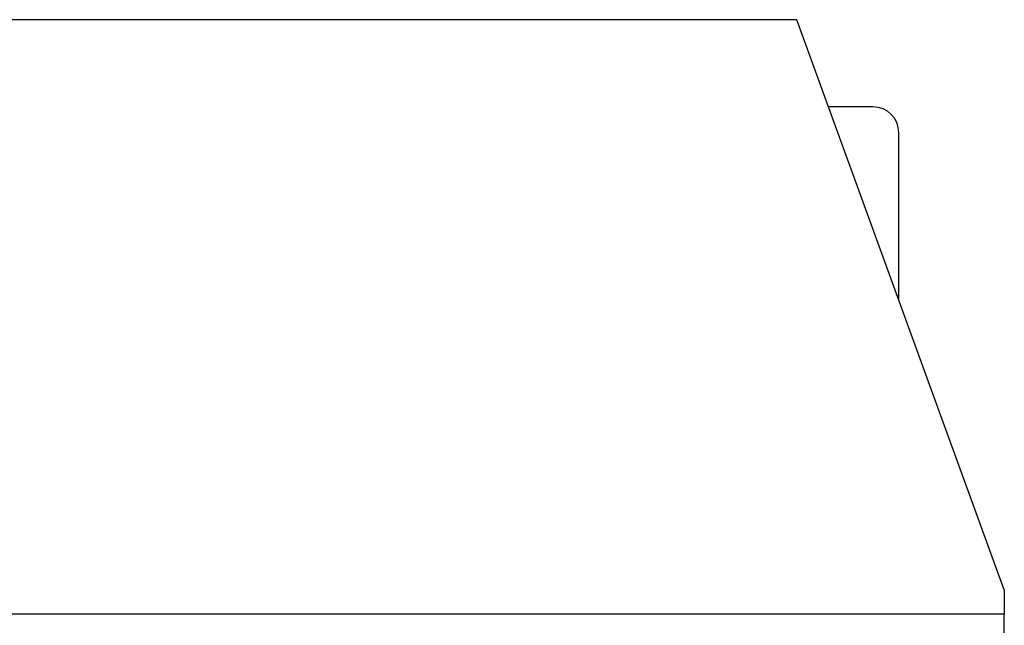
# Model space of a CAD drawing. Header units: millimetres. Extents: x 0 to 1189, y 0 to 841.
# Tile 154 of 172: x 715 to 776, y 637 to 674. Entities that reach past the tile are written whole.
import ezdxf

# ---------------------------------------------------------------- set-up
doc = ezdxf.new("R2010")
doc.units = ezdxf.units.MM
doc.header["$LTSCALE"] = 65.395
for name, color, linetype in [('8M32E_GENSET_GENERATOR_ABL368', 7, 'CONTINUOUS'), ('8M32E_GENSET_GENERATOR_T1_PBL369', 7, 'CONTINUOUS'), ('new_view_2_VBL0', 7, 'CONTINUOUS')]:
    doc.layers.add(name, color=color, linetype=linetype)

# ---------------------------------------------------------------- blocks, each defined once
blk = doc.blocks.new('8M32E_GENSET_GENERATOR_T1_PBL369', base_point=(597.159, 629.061))
at = {"layer": '8M32E_GENSET_GENERATOR_T1_PBL369', "color": 7, "linetype": 'Continuous'}
for p, q in [((763.561, 674.161), (690.995, 674.161)), ((776.418, 638.836), (763.561, 674.161)), ((768.281, 668.761), (765.527, 668.761)), ((769.881, 656.798), (769.881, 667.161)), ((776.418, 638.836), (776.418, 637.324)), ((776.418, 637.324), (678.138, 637.324)), ((776.418, 622.681), (776.418, 637.324))]:
    blk.add_line(p, q, dxfattribs=at)
blk.add_arc((768.281, 667.161), 1.6, 0, 90, dxfattribs=at)
blk = doc.blocks.new('8M32E_GENSET_GENERATOR_ABL368', base_point=(597.159, 629.061))
at = {"layer": '8M32E_GENSET_GENERATOR_T1_PBL369'}
blk.add_blockref('8M32E_GENSET_GENERATOR_T1_PBL369', (597.159, 629.061), dxfattribs=at)
blk = doc.blocks.new('NEW_VIEW_2_VBL0', base_point=(574.373, 631.232))
at = {"layer": '8M32E_GENSET_GENERATOR_ABL368'}
blk.add_blockref('8M32E_GENSET_GENERATOR_ABL368', (597.159, 629.061), dxfattribs=at)

msp = doc.modelspace()

# ---------------------------------------------------------------- block references
at = {"layer": 'new_view_2_VBL0'}
msp.add_blockref('NEW_VIEW_2_VBL0', (574.37274, 631.23233), dxfattribs=at)

doc.saveas('drawing.dxf')
